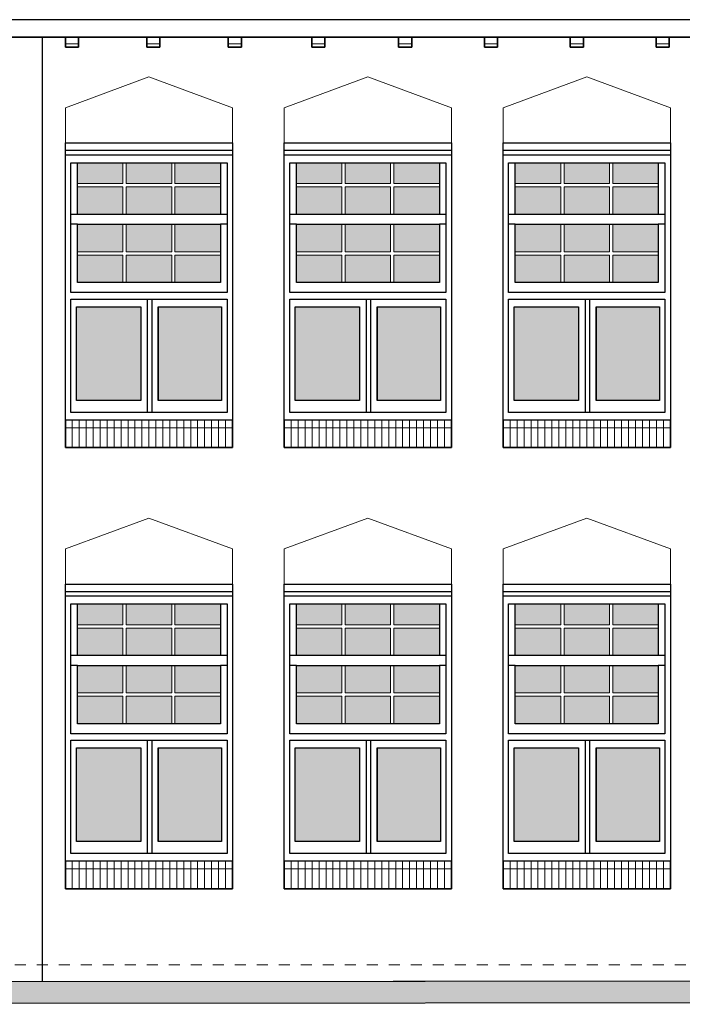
# Model space of a CAD drawing. Extents: x -59835 to 56084, y -767 to 223824.
# Tile 41 of 47: x -2765 to 3259, y 206043 to 214993. Entities that reach past the tile are written whole.
import ezdxf

# ---------------------------------------------------------------- set-up
doc = ezdxf.new("R2010")
doc.units = 0
doc.header["$MEASUREMENT"] = 0
doc.linetypes.add('DASHED', pattern=[200, 100, -100])
for name, color, linetype in [('102 - MAATVOERING', 7, 'Continuous'), ('21 - BUITENWANDEN', 92, 'Continuous'), ('31 - BUITENKOZIJNEN', 7, 'Continuous'), ('31.1 - ARCERING', 7, 'Continuous'), ('52 - AFVOERVOORZIENINGEN', 92, 'Continuous'), ('90 - TERREIN', 7, 'Continuous')]:
    doc.layers.add(name, color=color, linetype=linetype)

msp = doc.modelspace()

# ---------------------------------------------------------------- hatches: boundary and pattern name
at = {"layer": '31.1 - ARCERING', "linetype": 'Continuous', "lineweight": 5}
for points in [[(-2240, 213503), (-2240, 213693), (-1826.75, 213693), (-1826.75, 213503)], [(-2240, 213503), (-2240, 213693), (-1826.75, 213693), (-1826.75, 213503)], [(-1796.75, 213503), (-1796.75, 213693), (-1383.375, 213693), (-1383.375, 213503)], [(-1796.75, 213503), (-1796.75, 213693), (-1383.375, 213693), (-1383.375, 213503)], [(-1353.375, 213503), (-1353.375, 213693), (-940, 213693), (-940, 213503)], [(-1353.375, 213503), (-1353.375, 213693), (-940, 213693), (-940, 213503)], [(-250, 213503), (-250, 213693), (163.25, 213693), (163.25, 213503)], [(-250, 213503), (-250, 213693), (163.25, 213693), (163.25, 213503)], [(193.25, 213503), (193.25, 213693), (606.625, 213693), (606.625, 213503)], [(193.25, 213503), (193.25, 213693), (606.625, 213693), (606.625, 213503)], [(636.625, 213503), (636.625, 213693), (1050, 213693), (1050, 213503)], [(636.625, 213503), (636.625, 213693), (1050, 213693), (1050, 213503)], [(1740, 213503), (1740, 213693), (2153.25, 213693), (2153.25, 213503)], [(1740, 213503), (1740, 213693), (2153.25, 213693), (2153.25, 213503)], [(2183.25, 213503), (2183.25, 213693), (2596.625, 213693), (2596.625, 213503)], [(2183.25, 213503), (2183.25, 213693), (2596.625, 213693), (2596.625, 213503)], [(2626.625, 213503), (2626.625, 213693), (3040, 213693), (3040, 213503)], [(2626.625, 213503), (2626.625, 213693), (3040, 213693), (3040, 213503)], [(-2240, 213223), (-2240, 213473), (-1826.75, 213473), (-1826.75, 213223)], [(-2240, 213223), (-2240, 213473), (-1826.75, 213473), (-1826.75, 213223)], [(-1796.75, 213223), (-1796.75, 213473), (-1383.375, 213473), (-1383.375, 213223)], [(-1796.75, 213223), (-1796.75, 213473), (-1383.375, 213473), (-1383.375, 213223)], [(-1353.375, 213223), (-1353.375, 213473), (-940.125, 213473), (-940.125, 213223)], [(-1353.375, 213223), (-1353.375, 213473), (-940.125, 213473), (-940.125, 213223)], [(-250, 213223), (-250, 213473), (163.25, 213473), (163.25, 213223)], [(-250, 213223), (-250, 213473), (163.25, 213473), (163.25, 213223)], [(193.25, 213223), (193.25, 213473), (606.625, 213473), (606.625, 213223)], [(193.25, 213223), (193.25, 213473), (606.625, 213473), (606.625, 213223)], [(636.625, 213223), (636.625, 213473), (1049.875, 213473), (1049.875, 213223)], [(636.625, 213223), (636.625, 213473), (1049.875, 213473), (1049.875, 213223)], [(1740, 213223), (1740, 213473), (2153.25, 213473), (2153.25, 213223)], [(1740, 213223), (1740, 213473), (2153.25, 213473), (2153.25, 213223)], [(2183.25, 213223), (2183.25, 213473), (2596.625, 213473), (2596.625, 213223)], [(2183.25, 213223), (2183.25, 213473), (2596.625, 213473), (2596.625, 213223)], [(2626.625, 213223), (2626.625, 213473), (3039.875, 213473), (3039.875, 213223)], [(2626.625, 213223), (2626.625, 213473), (3039.875, 213473), (3039.875, 213223)], [(-2240, 212883), (-2240, 213133), (-1826.75, 213133), (-1826.75, 212883)], [(-2240, 212883), (-2240, 213133), (-1826.75, 213133), (-1826.75, 212883)], [(-1796.75, 212883), (-1796.75, 213133), (-1383.375, 213133), (-1383.375, 212883)], [(-1796.75, 212883), (-1796.75, 213133), (-1383.375, 213133), (-1383.375, 212883)], [(-1353.375, 212883), (-1353.375, 213133), (-940, 213133), (-940, 212883)], [(-1353.375, 212883), (-1353.375, 213133), (-940, 213133), (-940, 212883)], [(-250, 212883), (-250, 213133), (163.25, 213133), (163.25, 212883)], [(-250, 212883), (-250, 213133), (163.25, 213133), (163.25, 212883)], [(193.25, 212883), (193.25, 213133), (606.625, 213133), (606.625, 212883)], [(193.25, 212883), (193.25, 213133), (606.625, 213133), (606.625, 212883)], [(636.625, 212883), (636.625, 213133), (1050, 213133), (1050, 212883)], [(636.625, 212883), (636.625, 213133), (1050, 213133), (1050, 212883)], [(1740, 212883), (1740, 213133), (2153.25, 213133), (2153.25, 212883)], [(1740, 212883), (1740, 213133), (2153.25, 213133), (2153.25, 212883)], [(2183.25, 212883), (2183.25, 213133), (2596.625, 213133), (2596.625, 212883)], [(2183.25, 212883), (2183.25, 213133), (2596.625, 213133), (2596.625, 212883)], [(2626.625, 212883), (2626.625, 213133), (3040, 213133), (3040, 212883)], [(2626.625, 212883), (2626.625, 213133), (3040, 213133), (3040, 212883)], [(-2240, 212603), (-2240, 212853), (-1826.75, 212853), (-1826.75, 212603)], [(-2240, 212603), (-2240, 212853), (-1826.75, 212853), (-1826.75, 212603)], [(-1796.75, 212603), (-1796.75, 212853), (-1383.375, 212853), (-1383.375, 212603)], [(-1796.75, 212603), (-1796.75, 212853), (-1383.375, 212853), (-1383.375, 212603)], [(-1353.375, 212603), (-1353.375, 212853), (-940.125, 212853), (-940.125, 212603)], [(-1353.375, 212603), (-1353.375, 212853), (-940.125, 212853), (-940.125, 212603)], [(-250, 212603), (-250, 212853), (163.25, 212853), (163.25, 212603)], [(-250, 212603), (-250, 212853), (163.25, 212853), (163.25, 212603)], [(193.25, 212603), (193.25, 212853), (606.625, 212853), (606.625, 212603)], [(193.25, 212603), (193.25, 212853), (606.625, 212853), (606.625, 212603)], [(636.625, 212603), (636.625, 212853), (1049.875, 212853), (1049.875, 212603)], [(636.625, 212603), (636.625, 212853), (1049.875, 212853), (1049.875, 212603)], [(1740, 212603), (1740, 212853), (2153.25, 212853), (2153.25, 212603)], [(1740, 212603), (1740, 212853), (2153.25, 212853), (2153.25, 212603)], [(2183.25, 212603), (2183.25, 212853), (2596.625, 212853), (2596.625, 212603)], [(2183.25, 212603), (2183.25, 212853), (2596.625, 212853), (2596.625, 212603)], [(2626.625, 212603), (2626.625, 212853), (3039.875, 212853), (3039.875, 212603)], [(2626.625, 212603), (2626.625, 212853), (3039.875, 212853), (3039.875, 212603)], [(-2250, 211533), (-2250, 212383), (-1665, 212383), (-1665, 211533)], [(-2250, 211533), (-2250, 212383), (-1665, 212383), (-1665, 211533)], [(-1505, 211533), (-1505, 212383), (-930, 212383), (-930, 211533)], [(-1505, 211533), (-1505, 212383), (-930, 212383), (-930, 211533)], [(-260, 211533), (-260, 212383), (325, 212383), (325, 211533)], [(-260, 211533), (-260, 212383), (325, 212383), (325, 211533)], [(485, 211533), (485, 212383), (1060, 212383), (1060, 211533)], [(485, 211533), (485, 212383), (1060, 212383), (1060, 211533)], [(1730, 211533), (1730, 212383), (2315, 212383), (2315, 211533)], [(1730, 211533), (1730, 212383), (2315, 212383), (2315, 211533)], [(2475, 211533), (2475, 212383), (3050, 212383), (3050, 211533)], [(2475, 211533), (2475, 212383), (3050, 212383), (3050, 211533)], [(-2240, 209493), (-2240, 209683), (-1826.75, 209683), (-1826.75, 209493)], [(-2240, 209493), (-2240, 209683), (-1826.75, 209683), (-1826.75, 209493)], [(-1796.75, 209493), (-1796.75, 209683), (-1383.375, 209683), (-1383.375, 209493)], [(-1796.75, 209493), (-1796.75, 209683), (-1383.375, 209683), (-1383.375, 209493)], [(-1353.375, 209493), (-1353.375, 209683), (-940, 209683), (-940, 209493)], [(-1353.375, 209493), (-1353.375, 209683), (-940, 209683), (-940, 209493)], [(-250, 209493), (-250, 209683), (163.25, 209683), (163.25, 209493)], [(-250, 209493), (-250, 209683), (163.25, 209683), (163.25, 209493)], [(193.25, 209493), (193.25, 209683), (606.625, 209683), (606.625, 209493)], [(193.25, 209493), (193.25, 209683), (606.625, 209683), (606.625, 209493)], [(636.625, 209493), (636.625, 209683), (1050, 209683), (1050, 209493)], [(636.625, 209493), (636.625, 209683), (1050, 209683), (1050, 209493)], [(1740, 209493), (1740, 209683), (2153.25, 209683), (2153.25, 209493)], [(1740, 209493), (1740, 209683), (2153.25, 209683), (2153.25, 209493)], [(2183.25, 209493), (2183.25, 209683), (2596.625, 209683), (2596.625, 209493)], [(2183.25, 209493), (2183.25, 209683), (2596.625, 209683), (2596.625, 209493)], [(2626.625, 209493), (2626.625, 209683), (3040, 209683), (3040, 209493)], [(2626.625, 209493), (2626.625, 209683), (3040, 209683), (3040, 209493)], [(-2240, 209213), (-2240, 209463), (-1826.75, 209463), (-1826.75, 209213)], [(-2240, 209213), (-2240, 209463), (-1826.75, 209463), (-1826.75, 209213)], [(-1796.75, 209213), (-1796.75, 209463), (-1383.375, 209463), (-1383.375, 209213)], [(-1796.75, 209213), (-1796.75, 209463), (-1383.375, 209463), (-1383.375, 209213)], [(-1353.375, 209213), (-1353.375, 209463), (-940.125, 209463), (-940.125, 209213)], [(-1353.375, 209213), (-1353.375, 209463), (-940.125, 209463), (-940.125, 209213)], [(-250, 209213), (-250, 209463), (163.25, 209463), (163.25, 209213)], [(-250, 209213), (-250, 209463), (163.25, 209463), (163.25, 209213)], [(193.25, 209213), (193.25, 209463), (606.625, 209463), (606.625, 209213)], [(193.25, 209213), (193.25, 209463), (606.625, 209463), (606.625, 209213)], [(636.625, 209213), (636.625, 209463), (1049.875, 209463), (1049.875, 209213)], [(636.625, 209213), (636.625, 209463), (1049.875, 209463), (1049.875, 209213)], [(1740, 209213), (1740, 209463), (2153.25, 209463), (2153.25, 209213)], [(1740, 209213), (1740, 209463), (2153.25, 209463), (2153.25, 209213)], [(2183.25, 209213), (2183.25, 209463), (2596.625, 209463), (2596.625, 209213)], [(2183.25, 209213), (2183.25, 209463), (2596.625, 209463), (2596.625, 209213)], [(2626.625, 209213), (2626.625, 209463), (3039.875, 209463), (3039.875, 209213)], [(2626.625, 209213), (2626.625, 209463), (3039.875, 209463), (3039.875, 209213)], [(-2240, 208873), (-2240, 209123), (-1826.75, 209123), (-1826.75, 208873)], [(-2240, 208873), (-2240, 209123), (-1826.75, 209123), (-1826.75, 208873)], [(-1796.75, 208873), (-1796.75, 209123), (-1383.375, 209123), (-1383.375, 208873)], [(-1796.75, 208873), (-1796.75, 209123), (-1383.375, 209123), (-1383.375, 208873)], [(-1353.375, 208873), (-1353.375, 209123), (-940, 209123), (-940, 208873)], [(-1353.375, 208873), (-1353.375, 209123), (-940, 209123), (-940, 208873)], [(-250, 208873), (-250, 209123), (163.25, 209123), (163.25, 208873)], [(-250, 208873), (-250, 209123), (163.25, 209123), (163.25, 208873)], [(193.25, 208873), (193.25, 209123), (606.625, 209123), (606.625, 208873)], [(193.25, 208873), (193.25, 209123), (606.625, 209123), (606.625, 208873)], [(636.625, 208873), (636.625, 209123), (1050, 209123), (1050, 208873)], [(636.625, 208873), (636.625, 209123), (1050, 209123), (1050, 208873)], [(1740, 208873), (1740, 209123), (2153.25, 209123), (2153.25, 208873)], [(1740, 208873), (1740, 209123), (2153.25, 209123), (2153.25, 208873)], [(2183.25, 208873), (2183.25, 209123), (2596.625, 209123), (2596.625, 208873)], [(2183.25, 208873), (2183.25, 209123), (2596.625, 209123), (2596.625, 208873)], [(2626.625, 208873), (2626.625, 209123), (3040, 209123), (3040, 208873)], [(2626.625, 208873), (2626.625, 209123), (3040, 209123), (3040, 208873)], [(-2240, 208593), (-2240, 208843), (-1826.75, 208843), (-1826.75, 208593)], [(-2240, 208593), (-2240, 208843), (-1826.75, 208843), (-1826.75, 208593)], [(-1796.75, 208593), (-1796.75, 208843), (-1383.375, 208843), (-1383.375, 208593)], [(-1796.75, 208593), (-1796.75, 208843), (-1383.375, 208843), (-1383.375, 208593)], [(-1353.375, 208593), (-1353.375, 208843), (-940.125, 208843), (-940.125, 208593)], [(-1353.375, 208593), (-1353.375, 208843), (-940.125, 208843), (-940.125, 208593)], [(-250, 208593), (-250, 208843), (163.25, 208843), (163.25, 208593)], [(-250, 208593), (-250, 208843), (163.25, 208843), (163.25, 208593)], [(193.25, 208593), (193.25, 208843), (606.625, 208843), (606.625, 208593)], [(193.25, 208593), (193.25, 208843), (606.625, 208843), (606.625, 208593)], [(636.625, 208593), (636.625, 208843), (1049.875, 208843), (1049.875, 208593)], [(636.625, 208593), (636.625, 208843), (1049.875, 208843), (1049.875, 208593)], [(1740, 208593), (1740, 208843), (2153.25, 208843), (2153.25, 208593)], [(1740, 208593), (1740, 208843), (2153.25, 208843), (2153.25, 208593)], [(2183.25, 208593), (2183.25, 208843), (2596.625, 208843), (2596.625, 208593)], [(2183.25, 208593), (2183.25, 208843), (2596.625, 208843), (2596.625, 208593)], [(2626.625, 208593), (2626.625, 208843), (3039.875, 208843), (3039.875, 208593)], [(2626.625, 208593), (2626.625, 208843), (3039.875, 208843), (3039.875, 208593)], [(-2250, 207523), (-2250, 208373), (-1665, 208373), (-1665, 207523)], [(-2250, 207523), (-2250, 208373), (-1665, 208373), (-1665, 207523)], [(-1505, 207523), (-1505, 208373), (-930, 208373), (-930, 207523)], [(-1505, 207523), (-1505, 208373), (-930, 208373), (-930, 207523)], [(-260, 207523), (-260, 208373), (325, 208373), (325, 207523)], [(-260, 207523), (-260, 208373), (325, 208373), (325, 207523)], [(485, 207523), (485, 208373), (1060, 208373), (1060, 207523)], [(485, 207523), (485, 208373), (1060, 208373), (1060, 207523)], [(1730, 207523), (1730, 208373), (2315, 208373), (2315, 207523)], [(1730, 207523), (1730, 208373), (2315, 208373), (2315, 207523)], [(2475, 207523), (2475, 208373), (3050, 208373), (3050, 207523)], [(2475, 207523), (2475, 208373), (3050, 208373), (3050, 207523)]]:
    msp.add_hatch(color=253, dxfattribs=at).paths.add_polyline_path(points)
at = {"layer": '90 - TERREIN', "linetype": 'Continuous', "lineweight": 5}
msp.add_hatch(color=7, dxfattribs=at).paths.add_polyline_path([(-12632.5, 206043), (-12633.5, 206243), (14474.875, 206263), (14475, 206063)])

# ---------------------------------------------------------------- linework, layer by layer
at = {"layer": '102 - MAATVOERING', "color": 213, "linetype": 'DASHED', "lineweight": 13}
msp.add_lwpolyline([(13890, 206403), (-26000, 206403)], dxfattribs=at)
at = {"layer": '21 - BUITENWANDEN', "color": 92, "linetype": 'Continuous', "lineweight": 25}
for points in [[(-2350, 214833), (-2980, 214833)], [(-2560, 214833), (-2560, 206250.625)], [(-2230, 214833), (-2230, 214743), (-2350, 214743), (-2350, 214833)], [(-1610, 214833), (-2230, 214833)], [(-1490, 214833), (-1490, 214743), (-1610, 214743), (-1610, 214833)], [(-870, 214833), (-1490, 214833)], [(-750, 214833), (-750, 214743), (-870, 214743), (-870, 214833)], [(-110, 214833), (-750, 214833)], [(10, 214833), (10, 214743), (-110, 214743), (-110, 214833)], [(680, 214833), (10, 214833)], [(800, 214833), (800, 214743), (680, 214743), (680, 214833)], [(1460, 214833), (800, 214833)], [(1580, 214833), (1580, 214743), (1460, 214743), (1460, 214833)], [(2240, 214833), (1580, 214833)], [(2360, 214833), (2360, 214743), (2240, 214743), (2240, 214833)], [(3020, 214833), (2360, 214833)], [(3140, 214833), (3140, 214743), (3020, 214743), (3020, 214833)], [(3830, 214833), (3140, 214833)], [(-26000, 206203), (-17233.5, 206203), (-12633.5, 206243), (13890, 206263)]]:
    msp.add_lwpolyline(points, dxfattribs=at)
at = {"layer": '21 - BUITENWANDEN', "color": 5, "linetype": 'Continuous', "lineweight": 5}
for points in [[(-1590, 214473), (-2350, 214193)], [(-1590, 214473), (-830, 214193)], [(400, 214473), (-360, 214193)], [(400, 214473), (1160, 214193)], [(2390, 214473), (1630, 214193)], [(2390, 214473), (3150, 214193)], [(-2350, 213873), (-2350, 214193)], [(-830, 213873), (-830, 214193)], [(-360, 213873), (-360, 214193)], [(1160, 213873), (1160, 214193)], [(1630, 213873), (1630, 214193)], [(3150, 213873), (3150, 214193)], [(-1590, 210463), (-2350, 210183)], [(-1590, 210463), (-830, 210183)], [(400, 210463), (-360, 210183)], [(400, 210463), (1160, 210183)], [(2390, 210463), (1630, 210183)], [(2390, 210463), (3150, 210183)], [(-2350, 209863), (-2350, 210183)], [(-830, 209863), (-830, 210183)], [(-360, 209863), (-360, 210183)], [(1160, 209863), (1160, 210183)], [(1630, 209863), (1630, 210183)], [(3150, 209863), (3150, 210183)]]:
    msp.add_lwpolyline(points, dxfattribs=at)
at = {"layer": '21 - BUITENWANDEN', "color": 92, "linetype": 'Continuous', "lineweight": 25}
for points in [[(-2350, 211103), (-2350, 213873), (-830, 213873), (-830, 211103)], [(-360, 211103), (-360, 213873), (1160, 213873), (1160, 211103)], [(1630, 211103), (1630, 213873), (3150, 213873), (3150, 211103)], [(-2350, 207093), (-2350, 209863), (-830, 209863), (-830, 207093)], [(-360, 207093), (-360, 209863), (1160, 209863), (1160, 207093)], [(1630, 207093), (1630, 209863), (3150, 209863), (3150, 207093)]]:
    msp.add_lwpolyline(points, close=True, dxfattribs=at)
at = {"layer": '31 - BUITENKOZIJNEN', "color": 92, "linetype": 'Continuous', "lineweight": 25}
for points in [[(-2350, 211353), (-2350, 213873), (-830, 213873), (-830, 211353)], [(-360, 211353), (-360, 213873), (1160, 213873), (1160, 211353)], [(1630, 211353), (1630, 213873), (3150, 213873), (3150, 211353)], [(-2300, 212513), (-2300, 213693), (-880, 213693), (-880, 212513)], [(-2240, 213223), (-2240, 213693), (-940, 213693), (-940, 213223)], [(-310, 212513), (-310, 213693), (1110, 213693), (1110, 212513)], [(-250, 213223), (-250, 213693), (1050, 213693), (1050, 213223)], [(1680, 212513), (1680, 213693), (3100, 213693), (3100, 212513)], [(1740, 213223), (1740, 213693), (3040, 213693), (3040, 213223)], [(-2240, 212603), (-2240, 213133), (-940, 213133), (-940, 212603)], [(-250, 212603), (-250, 213133), (1050, 213133), (1050, 212603)], [(1740, 212603), (1740, 213133), (3040, 213133), (3040, 212603)], [(-2300, 211423), (-2300, 212453), (-880, 212453), (-880, 211423)], [(-310, 211423), (-310, 212453), (1110, 212453), (1110, 211423)], [(1680, 211423), (1680, 212453), (3100, 212453), (3100, 211423)], [(-2250, 211533), (-2250, 212383), (-1665, 212383), (-1665, 211533)], [(-1505, 212383), (-930, 212383), (-930, 211533), (-1505, 211533)], [(-260, 211533), (-260, 212383), (325, 212383), (325, 211533)], [(485, 212383), (1060, 212383), (1060, 211533), (485, 211533)], [(1730, 211533), (1730, 212383), (2315, 212383), (2315, 211533)], [(2475, 212383), (3050, 212383), (3050, 211533), (2475, 211533)], [(-2350, 207343), (-2350, 209863), (-830, 209863), (-830, 207343)], [(-360, 207343), (-360, 209863), (1160, 209863), (1160, 207343)], [(1630, 207343), (1630, 209863), (3150, 209863), (3150, 207343)], [(-2300, 208503), (-2300, 209683), (-880, 209683), (-880, 208503)], [(-2240, 209213), (-2240, 209683), (-940, 209683), (-940, 209213)], [(-310, 208503), (-310, 209683), (1110, 209683), (1110, 208503)], [(-250, 209213), (-250, 209683), (1050, 209683), (1050, 209213)], [(1680, 208503), (1680, 209683), (3100, 209683), (3100, 208503)], [(1740, 209213), (1740, 209683), (3040, 209683), (3040, 209213)], [(-2240, 208593), (-2240, 209123), (-940, 209123), (-940, 208593)], [(-250, 208593), (-250, 209123), (1050, 209123), (1050, 208593)], [(1740, 208593), (1740, 209123), (3040, 209123), (3040, 208593)], [(-2300, 207413), (-2300, 208443), (-880, 208443), (-880, 207413)], [(-2250, 207523), (-2250, 208373), (-1665, 208373), (-1665, 207523)], [(-1505, 208373), (-930, 208373), (-930, 207523), (-1505, 207523)], [(-310, 207413), (-310, 208443), (1110, 208443), (1110, 207413)], [(-260, 207523), (-260, 208373), (325, 208373), (325, 207523)], [(485, 208373), (1060, 208373), (1060, 207523), (485, 207523)], [(1680, 207413), (1680, 208443), (3100, 208443), (3100, 207413)], [(1730, 207523), (1730, 208373), (2315, 208373), (2315, 207523)], [(2475, 208373), (3050, 208373), (3050, 207523), (2475, 207523)]]:
    msp.add_lwpolyline(points, close=True, dxfattribs=at)
for points in [[(-830, 213803), (-2350, 213803)], [(-830, 213763), (-2350, 213763)], [(1160, 213803), (-360, 213803)], [(1160, 213763), (-360, 213763)], [(3150, 213803), (1630, 213803)], [(3150, 213763), (1630, 213763)], [(-2240, 213223), (-2300, 213223)], [(-880, 213223), (-940, 213223)], [(-250, 213223), (-310, 213223)], [(1110, 213223), (1050, 213223)], [(1740, 213223), (1680, 213223)], [(3100, 213223), (3040, 213223)], [(-2240, 213133), (-2300, 213133)], [(-880, 213133), (-940, 213133)], [(-250, 213133), (-310, 213133)], [(1110, 213133), (1050, 213133)], [(1740, 213133), (1680, 213133)], [(3100, 213133), (3040, 213133)], [(-1605, 212453), (-1605, 211423)], [(-1565, 212453), (-1565, 211423)], [(385, 212453), (385, 211423)], [(425, 212453), (425, 211423)], [(2375, 212453), (2375, 211423)], [(2415, 212453), (2415, 211423)], [(-1665, 212383), (-1665, 211533)], [(-1505, 212383), (-1505, 211533)], [(325, 212383), (325, 211533)], [(485, 212383), (485, 211533)], [(2315, 212383), (2315, 211533)], [(2475, 212383), (2475, 211533)], [(-2350, 211353), (-2350, 211103), (-830, 211103), (-830, 211353)], [(-360, 211353), (-360, 211103), (1160, 211103), (1160, 211353)], [(1630, 211353), (1630, 211103), (3150, 211103), (3150, 211353)], [(-830, 209793), (-2350, 209793)], [(1160, 209793), (-360, 209793)], [(3150, 209793), (1630, 209793)], [(-830, 209753), (-2350, 209753)], [(1160, 209753), (-360, 209753)], [(3150, 209753), (1630, 209753)], [(-2240, 209213), (-2300, 209213)], [(-880, 209213), (-940, 209213)], [(-250, 209213), (-310, 209213)], [(1110, 209213), (1050, 209213)], [(1740, 209213), (1680, 209213)], [(3100, 209213), (3040, 209213)], [(-2240, 209123), (-2300, 209123)], [(-880, 209123), (-940, 209123)], [(-250, 209123), (-310, 209123)], [(1110, 209123), (1050, 209123)], [(1740, 209123), (1680, 209123)], [(3100, 209123), (3040, 209123)], [(-1665, 208373), (-1665, 207523)], [(-1605, 208443), (-1605, 207413)], [(-1565, 208443), (-1565, 207413)], [(-1505, 208373), (-1505, 207523)], [(325, 208373), (325, 207523)], [(385, 208443), (385, 207413)], [(425, 208443), (425, 207413)], [(485, 208373), (485, 207523)], [(2315, 208373), (2315, 207523)], [(2375, 208443), (2375, 207413)], [(2415, 208443), (2415, 207413)], [(2475, 208373), (2475, 207523)], [(-2350, 207343), (-2350, 207093), (-830, 207093), (-830, 207343)], [(-360, 207343), (-360, 207093), (1160, 207093), (1160, 207343)], [(1630, 207343), (1630, 207093), (3150, 207093), (3150, 207343)]]:
    msp.add_lwpolyline(points, dxfattribs=at)
at = {"layer": '31 - BUITENKOZIJNEN', "color": 5, "linetype": 'Continuous', "lineweight": 5}
for points in [[(-1826.75, 213503), (-1826.75, 213693)], [(-1796.75, 213503), (-1796.75, 213693)], [(-1383.375, 213503), (-1383.375, 213693)], [(-1353.375, 213503), (-1353.375, 213693)], [(163.25, 213503), (163.25, 213693)], [(193.25, 213503), (193.25, 213693)], [(606.625, 213503), (606.625, 213693)], [(636.625, 213503), (636.625, 213693)], [(2153.25, 213503), (2153.25, 213693)], [(2183.25, 213503), (2183.25, 213693)], [(2596.625, 213503), (2596.625, 213693)], [(2626.625, 213503), (2626.625, 213693)], [(-1826.75, 213503), (-2240, 213503)], [(-1826.75, 213473), (-2240, 213473)], [(-1826.75, 213223), (-1826.75, 213473)], [(-1796.75, 213503), (-1383.375, 213503)], [(-1796.75, 213223), (-1796.75, 213473)], [(-1796.75, 213473), (-1383.375, 213473)], [(-1383.375, 213223), (-1383.375, 213473)], [(-940.125, 213503), (-1353.375, 213503)], [(-1353.375, 213223), (-1353.375, 213473)], [(-940.125, 213473), (-1353.375, 213473)], [(163.25, 213503), (-250, 213503)], [(163.25, 213473), (-250, 213473)], [(163.25, 213223), (163.25, 213473)], [(193.25, 213503), (606.625, 213503)], [(193.25, 213223), (193.25, 213473)], [(193.25, 213473), (606.625, 213473)], [(606.625, 213223), (606.625, 213473)], [(1049.875, 213503), (636.625, 213503)], [(636.625, 213223), (636.625, 213473)], [(1049.875, 213473), (636.625, 213473)], [(2153.25, 213503), (1740, 213503)], [(2153.25, 213473), (1740, 213473)], [(2153.25, 213223), (2153.25, 213473)], [(2183.25, 213503), (2596.625, 213503)], [(2183.25, 213223), (2183.25, 213473)], [(2183.25, 213473), (2596.625, 213473)], [(2596.625, 213223), (2596.625, 213473)], [(3039.875, 213503), (2626.625, 213503)], [(2626.625, 213223), (2626.625, 213473)], [(3039.875, 213473), (2626.625, 213473)], [(-1826.75, 212883), (-1826.75, 213133)], [(-1796.75, 212883), (-1796.75, 213133)], [(-1383.375, 212883), (-1383.375, 213133)], [(-1353.375, 212883), (-1353.375, 213133)], [(163.25, 212883), (163.25, 213133)], [(193.25, 212883), (193.25, 213133)], [(606.625, 212883), (606.625, 213133)], [(636.625, 212883), (636.625, 213133)], [(2153.25, 212883), (2153.25, 213133)], [(2183.25, 212883), (2183.25, 213133)], [(2596.625, 212883), (2596.625, 213133)], [(2626.625, 212883), (2626.625, 213133)], [(-1826.75, 212883), (-2240, 212883)], [(-1826.75, 212853), (-2240, 212853)], [(-1826.75, 212613), (-1826.75, 212853)], [(-1796.75, 212883), (-1383.375, 212883)], [(-1796.75, 212603), (-1796.75, 212853)], [(-1796.75, 212853), (-1383.375, 212853)], [(-1383.375, 212603), (-1383.375, 212853)], [(-940.125, 212883), (-1353.375, 212883)], [(-1353.375, 212603), (-1353.375, 212853)], [(-940.125, 212853), (-1353.375, 212853)], [(163.25, 212883), (-250, 212883)], [(163.25, 212853), (-250, 212853)], [(163.25, 212613), (163.25, 212853)], [(193.25, 212883), (606.625, 212883)], [(193.25, 212603), (193.25, 212853)], [(193.25, 212853), (606.625, 212853)], [(606.625, 212603), (606.625, 212853)], [(1049.875, 212883), (636.625, 212883)], [(636.625, 212603), (636.625, 212853)], [(1049.875, 212853), (636.625, 212853)], [(2153.25, 212883), (1740, 212883)], [(2153.25, 212853), (1740, 212853)], [(2153.25, 212613), (2153.25, 212853)], [(2183.25, 212883), (2596.625, 212883)], [(2183.25, 212603), (2183.25, 212853)], [(2183.25, 212853), (2596.625, 212853)], [(2596.625, 212603), (2596.625, 212853)], [(3039.875, 212883), (2626.625, 212883)], [(2626.625, 212603), (2626.625, 212853)], [(3039.875, 212853), (2626.625, 212853)], [(-2286.75, 211103), (-2286.75, 211353)], [(-2223.375, 211103), (-2223.375, 211353)], [(-2160.125, 211103), (-2160.125, 211353)], [(-2096.75, 211103), (-2096.75, 211353)], [(-2033.5, 211103), (-2033.5, 211353)], [(-1970.125, 211103), (-1970.125, 211353)], [(-1906.875, 211103), (-1906.875, 211353)], [(-1843.5, 211103), (-1843.5, 211353)], [(-1780.25, 211103), (-1780.25, 211353)], [(-1716.875, 211103), (-1716.875, 211353)], [(-1653.625, 211103), (-1653.625, 211353)], [(-1590.25, 211103), (-1590.25, 211353)], [(-1527, 211103), (-1527, 211353)], [(-1463.625, 211103), (-1463.625, 211353)], [(-1400.375, 211103), (-1400.375, 211353)], [(-1337, 211103), (-1337, 211353)], [(-1273.75, 211103), (-1273.75, 211353)], [(-1210.375, 211103), (-1210.375, 211353)], [(-1147.125, 211103), (-1147.125, 211353)], [(-1083.75, 211103), (-1083.75, 211353)], [(-1020.5, 211103), (-1020.5, 211353)], [(-957.125, 211103), (-957.125, 211353)], [(-893.875, 211103), (-893.875, 211353)], [(-296.75, 211103), (-296.75, 211353)], [(-233.375, 211103), (-233.375, 211353)], [(-170.125, 211103), (-170.125, 211353)], [(-106.75, 211103), (-106.75, 211353)], [(-43.5, 211103), (-43.5, 211353)], [(19.875, 211103), (19.875, 211353)], [(83.125, 211103), (83.125, 211353)], [(146.5, 211103), (146.5, 211353)], [(209.75, 211103), (209.75, 211353)], [(273.125, 211103), (273.125, 211353)], [(336.375, 211103), (336.375, 211353)], [(399.75, 211103), (399.75, 211353)], [(463, 211103), (463, 211353)], [(526.375, 211103), (526.375, 211353)], [(589.625, 211103), (589.625, 211353)], [(653, 211103), (653, 211353)], [(716.25, 211103), (716.25, 211353)], [(779.625, 211103), (779.625, 211353)], [(842.875, 211103), (842.875, 211353)], [(906.25, 211103), (906.25, 211353)], [(969.5, 211103), (969.5, 211353)], [(1032.875, 211103), (1032.875, 211353)], [(1096.125, 211103), (1096.125, 211353)], [(1693.25, 211103), (1693.25, 211353)], [(1756.625, 211103), (1756.625, 211353)], [(1819.875, 211103), (1819.875, 211353)], [(1883.25, 211103), (1883.25, 211353)], [(1946.5, 211103), (1946.5, 211353)], [(2009.875, 211103), (2009.875, 211353)], [(2073.125, 211103), (2073.125, 211353)], [(2136.5, 211103), (2136.5, 211353)], [(2199.75, 211103), (2199.75, 211353)], [(2263.125, 211103), (2263.125, 211353)], [(2326.375, 211103), (2326.375, 211353)], [(2389.75, 211103), (2389.75, 211353)], [(2453, 211103), (2453, 211353)], [(2516.375, 211103), (2516.375, 211353)], [(2579.625, 211103), (2579.625, 211353)], [(2643, 211103), (2643, 211353)], [(2706.25, 211103), (2706.25, 211353)], [(2769.625, 211103), (2769.625, 211353)], [(2832.875, 211103), (2832.875, 211353)], [(2896.25, 211103), (2896.25, 211353)], [(2959.5, 211103), (2959.5, 211353)], [(3022.875, 211103), (3022.875, 211353)], [(3086.125, 211103), (3086.125, 211353)], [(-2350, 211283), (-830, 211283)], [(-360, 211283), (1160, 211283)], [(1630, 211283), (3150, 211283)], [(-1826.75, 209493), (-1826.75, 209683)], [(-1796.75, 209493), (-1796.75, 209683)], [(-1383.375, 209493), (-1383.375, 209683)], [(-1353.375, 209493), (-1353.375, 209683)], [(163.25, 209493), (163.25, 209683)], [(193.25, 209493), (193.25, 209683)], [(606.625, 209493), (606.625, 209683)], [(636.625, 209493), (636.625, 209683)], [(2153.25, 209493), (2153.25, 209683)], [(2183.25, 209493), (2183.25, 209683)], [(2596.625, 209493), (2596.625, 209683)], [(2626.625, 209493), (2626.625, 209683)], [(-1826.75, 209493), (-2240, 209493)], [(-1826.75, 209463), (-2240, 209463)], [(-1826.75, 209213), (-1826.75, 209463)], [(-1796.75, 209493), (-1383.375, 209493)], [(-1796.75, 209213), (-1796.75, 209463)], [(-1796.75, 209463), (-1383.375, 209463)], [(-1383.375, 209213), (-1383.375, 209463)], [(-940.125, 209493), (-1353.375, 209493)], [(-1353.375, 209213), (-1353.375, 209463)], [(-940.125, 209463), (-1353.375, 209463)], [(163.25, 209493), (-250, 209493)], [(163.25, 209463), (-250, 209463)], [(163.25, 209213), (163.25, 209463)], [(193.25, 209493), (606.625, 209493)], [(193.25, 209213), (193.25, 209463)], [(193.25, 209463), (606.625, 209463)], [(606.625, 209213), (606.625, 209463)], [(1049.875, 209493), (636.625, 209493)], [(636.625, 209213), (636.625, 209463)], [(1049.875, 209463), (636.625, 209463)], [(2153.25, 209493), (1740, 209493)], [(2153.25, 209463), (1740, 209463)], [(2153.25, 209213), (2153.25, 209463)], [(2183.25, 209493), (2596.625, 209493)], [(2183.25, 209213), (2183.25, 209463)], [(2183.25, 209463), (2596.625, 209463)], [(2596.625, 209213), (2596.625, 209463)], [(3039.875, 209493), (2626.625, 209493)], [(2626.625, 209213), (2626.625, 209463)], [(3039.875, 209463), (2626.625, 209463)], [(-1826.75, 208873), (-1826.75, 209123)], [(-1796.75, 208873), (-1796.75, 209123)], [(-1383.375, 208873), (-1383.375, 209123)], [(-1353.375, 208873), (-1353.375, 209123)], [(163.25, 208873), (163.25, 209123)], [(193.25, 208873), (193.25, 209123)], [(606.625, 208873), (606.625, 209123)], [(636.625, 208873), (636.625, 209123)], [(2153.25, 208873), (2153.25, 209123)], [(2183.25, 208873), (2183.25, 209123)], [(2596.625, 208873), (2596.625, 209123)], [(2626.625, 208873), (2626.625, 209123)], [(-1826.75, 208873), (-2240, 208873)], [(-1826.75, 208843), (-2240, 208843)], [(-1826.75, 208603), (-1826.75, 208843)], [(-1796.75, 208873), (-1383.375, 208873)], [(-1796.75, 208593), (-1796.75, 208843)], [(-1796.75, 208843), (-1383.375, 208843)], [(-1383.375, 208593), (-1383.375, 208843)], [(-940.125, 208873), (-1353.375, 208873)], [(-1353.375, 208593), (-1353.375, 208843)], [(-940.125, 208843), (-1353.375, 208843)], [(163.25, 208873), (-250, 208873)], [(163.25, 208843), (-250, 208843)], [(163.25, 208603), (163.25, 208843)], [(193.25, 208873), (606.625, 208873)], [(193.25, 208593), (193.25, 208843)], [(193.25, 208843), (606.625, 208843)], [(606.625, 208593), (606.625, 208843)], [(1049.875, 208873), (636.625, 208873)], [(636.625, 208593), (636.625, 208843)], [(1049.875, 208843), (636.625, 208843)], [(2153.25, 208873), (1740, 208873)], [(2153.25, 208843), (1740, 208843)], [(2153.25, 208603), (2153.25, 208843)], [(2183.25, 208873), (2596.625, 208873)], [(2183.25, 208593), (2183.25, 208843)], [(2183.25, 208843), (2596.625, 208843)], [(2596.625, 208593), (2596.625, 208843)], [(3039.875, 208873), (2626.625, 208873)], [(2626.625, 208593), (2626.625, 208843)], [(3039.875, 208843), (2626.625, 208843)], [(-2286.75, 207093), (-2286.75, 207343)], [(-2223.375, 207093), (-2223.375, 207343)], [(-2160.125, 207093), (-2160.125, 207343)], [(-2096.75, 207093), (-2096.75, 207343)], [(-2033.5, 207093), (-2033.5, 207343)], [(-1970.125, 207093), (-1970.125, 207343)], [(-1906.875, 207093), (-1906.875, 207343)], [(-1843.5, 207093), (-1843.5, 207343)], [(-1780.25, 207093), (-1780.25, 207343)], [(-1716.875, 207093), (-1716.875, 207343)], [(-1653.625, 207093), (-1653.625, 207343)], [(-1590.25, 207093), (-1590.25, 207343)], [(-1527, 207093), (-1527, 207343)], [(-1463.625, 207093), (-1463.625, 207343)], [(-1400.375, 207093), (-1400.375, 207343)], [(-1337, 207093), (-1337, 207343)], [(-1273.75, 207093), (-1273.75, 207343)], [(-1210.375, 207093), (-1210.375, 207343)], [(-1147.125, 207093), (-1147.125, 207343)], [(-1083.75, 207093), (-1083.75, 207343)], [(-1020.5, 207093), (-1020.5, 207343)], [(-957.125, 207093), (-957.125, 207343)], [(-893.875, 207093), (-893.875, 207343)], [(-296.75, 207093), (-296.75, 207343)], [(-233.375, 207093), (-233.375, 207343)], [(-170.125, 207093), (-170.125, 207343)], [(-106.75, 207093), (-106.75, 207343)], [(-43.5, 207093), (-43.5, 207343)], [(19.875, 207093), (19.875, 207343)], [(83.125, 207093), (83.125, 207343)], [(146.5, 207093), (146.5, 207343)], [(209.75, 207093), (209.75, 207343)], [(273.125, 207093), (273.125, 207343)], [(336.375, 207093), (336.375, 207343)], [(399.75, 207093), (399.75, 207343)], [(463, 207093), (463, 207343)], [(526.375, 207093), (526.375, 207343)], [(589.625, 207093), (589.625, 207343)], [(653, 207093), (653, 207343)], [(716.25, 207093), (716.25, 207343)], [(779.625, 207093), (779.625, 207343)], [(842.875, 207093), (842.875, 207343)], [(906.25, 207093), (906.25, 207343)], [(969.5, 207093), (969.5, 207343)], [(1032.875, 207093), (1032.875, 207343)], [(1096.125, 207093), (1096.125, 207343)], [(1693.25, 207093), (1693.25, 207343)], [(1756.625, 207093), (1756.625, 207343)], [(1819.875, 207093), (1819.875, 207343)], [(1883.25, 207093), (1883.25, 207343)], [(1946.5, 207093), (1946.5, 207343)], [(2009.875, 207093), (2009.875, 207343)], [(2073.125, 207093), (2073.125, 207343)], [(2136.5, 207093), (2136.5, 207343)], [(2199.75, 207093), (2199.75, 207343)], [(2263.125, 207093), (2263.125, 207343)], [(2326.375, 207093), (2326.375, 207343)], [(2389.75, 207093), (2389.75, 207343)], [(2453, 207093), (2453, 207343)], [(2516.375, 207093), (2516.375, 207343)], [(2579.625, 207093), (2579.625, 207343)], [(2643, 207093), (2643, 207343)], [(2706.25, 207093), (2706.25, 207343)], [(2769.625, 207093), (2769.625, 207343)], [(2832.875, 207093), (2832.875, 207343)], [(2896.25, 207093), (2896.25, 207343)], [(2959.5, 207093), (2959.5, 207343)], [(3022.875, 207093), (3022.875, 207343)], [(3086.125, 207093), (3086.125, 207343)], [(-2350, 207273), (-830, 207273)], [(-360, 207273), (1160, 207273)], [(1630, 207273), (3150, 207273)]]:
    msp.add_lwpolyline(points, dxfattribs=at)
at = {"layer": '52 - AFVOERVOORZIENINGEN', "color": 92, "linetype": 'Continuous', "lineweight": 25}
for points in [[(13890, 214993), (-25750, 214993), (-25750, 214953), (-25780, 214953), (-25780, 214833), (-26000, 214833)], [(-25780, 214833), (13890, 214833)]]:
    msp.add_lwpolyline(points, dxfattribs=at)
for points in [[(-2230, 214833), (-2350, 214833), (-2350, 214743), (-2230, 214743)], [(-1490, 214833), (-1610, 214833), (-1610, 214743), (-1490, 214743)], [(-750, 214833), (-870, 214833), (-870, 214743), (-750, 214743)], [(10, 214833), (-110, 214833), (-110, 214743), (10, 214743)], [(800, 214833), (680, 214833), (680, 214743), (800, 214743)], [(1580, 214833), (1460, 214833), (1460, 214743), (1580, 214743)], [(2360, 214833), (2240, 214833), (2240, 214743), (2360, 214743)], [(3140, 214833), (3020, 214833), (3020, 214743), (3140, 214743)]]:
    msp.add_lwpolyline(points, close=True, dxfattribs=at)
at = {"layer": '52 - AFVOERVOORZIENINGEN', "color": 5, "linetype": 'Continuous', "lineweight": 5}
for points in [[(-2230, 214773), (-2350, 214773)], [(-1490, 214773), (-1610, 214773)], [(-750, 214773), (-870, 214773)], [(10, 214773), (-110, 214773)], [(800, 214773), (680, 214773)], [(1580, 214773), (1460, 214773)], [(2360, 214773), (2240, 214773)], [(3140, 214773), (3020, 214773)]]:
    msp.add_lwpolyline(points, dxfattribs=at)
at = {"layer": '90 - TERREIN', "color": 92, "linetype": 'Continuous', "lineweight": 25}
for points in [[(-12633.5, 206243), (14474.875, 206263)], [(14475, 206063), (-12632.5, 206043)]]:
    msp.add_lwpolyline(points, dxfattribs=at)

doc.saveas('drawing.dxf')
